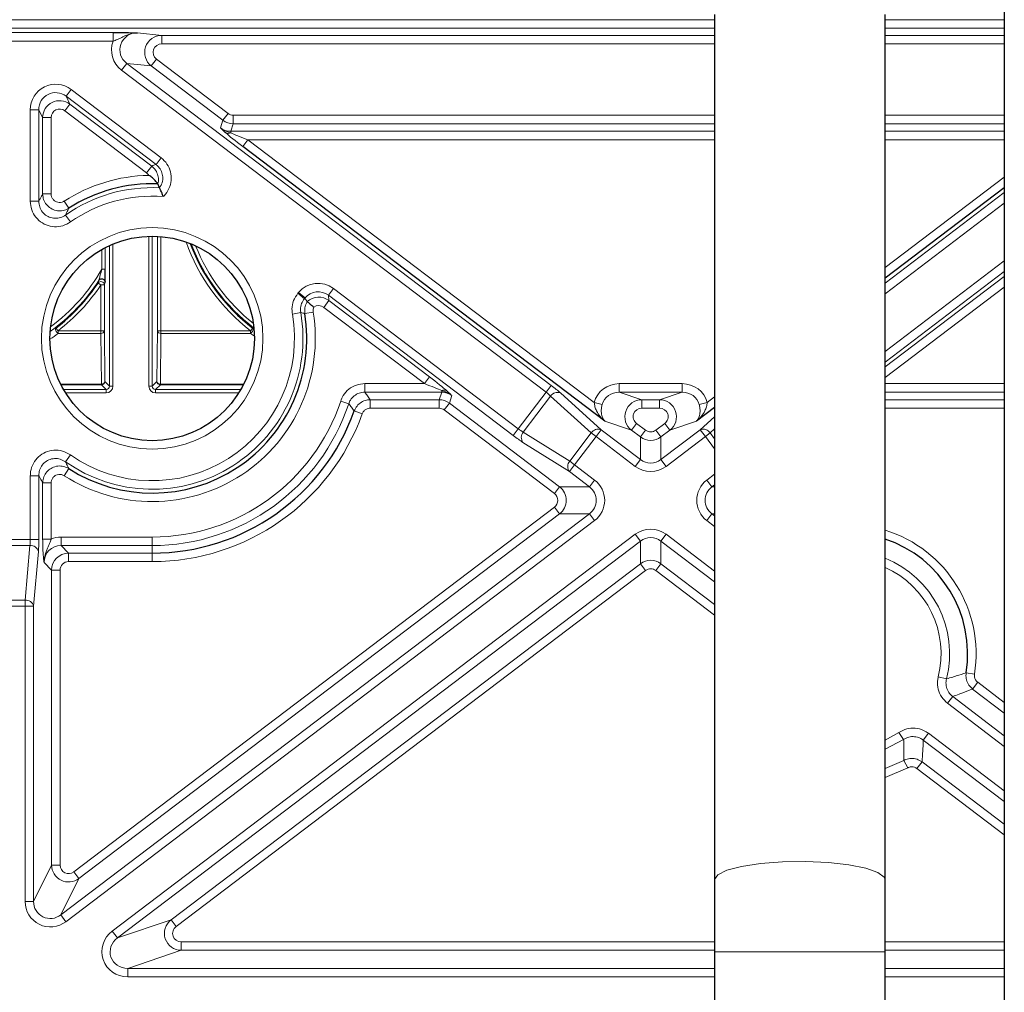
# Model space of a CAD drawing. Header units: millimetres. Extents: x 5 to 418, y 2 to 292.
# Tile 49 of 61: x 361 to 380, y 96 to 115. Entities that reach past the tile are written whole.
import ezdxf

# ---------------------------------------------------------------- set-up
doc = ezdxf.new("R2010")
doc.units = ezdxf.units.MM

msp = doc.modelspace()

# ---------------------------------------------------------------- linework, layer by layer
at = {"color": 7, "linetype": 'Continuous', "lineweight": 25}
for p, q in [((380.0704, 260.5028), (380.0704, 86.8361)), ((374.4037, 115.3361), (374.4037, 98.4187)), ((377.737, 98.4187), (377.737, 115.3361)), ((372.259, 107.382), (365.176, 112.7553)), ((363.515, 112.0245), (363.5147, 112.0249)), ((363.5487, 111.948), (363.515, 112.0245)), ((363.5487, 111.9479), (363.5487, 111.948)), ((380.0704, 111.9504), (377.737, 110.1803)), ((366.4362, 109.7226), (366.4363, 109.7225)), ((374.4037, 107.6515), (374.0484, 107.382)), ((374.4037, 98.4187), (374.4037, 97.0028)), ((377.737, 97.0028), (377.737, 98.4187)), ((374.4037, 97.0028), (374.4037, 85.0028)), ((377.737, 85.0028), (377.737, 97.0028))]:
    msp.add_line(p, q, dxfattribs=at)
at = {"color": 7, "linetype": 'Continuous', "lineweight": 18}
for p, q in [((353.737, 115.2364), (374.4037, 115.2364)), ((377.737, 115.2364), (380.0704, 115.2364)), ((374.4037, 115.0698), (353.737, 115.0698)), ((358.5027, 114.9853), (362.6381, 114.9853)), ((362.6381, 114.8186), (362.6381, 114.9853)), ((363.113, 114.9796), (363.5893, 114.93)), ((380.0704, 115.0698), (377.737, 115.0698)), ((362.6381, 114.8186), (358.5027, 114.8186)), ((363.5893, 114.93), (374.4037, 114.93)), ((363.5893, 114.93), (363.5893, 114.7634)), ((377.737, 114.93), (380.0704, 114.93)), ((374.4037, 114.7634), (363.5893, 114.7634)), ((380.0704, 114.7634), (377.737, 114.7634)), ((363.487, 114.4647), (363.3866, 114.3324)), ((363.487, 114.4647), (364.8881, 113.4017)), ((362.8061, 114.2501), (362.9064, 114.3823)), ((371.1068, 107.953), (362.8061, 114.2501)), ((362.9064, 114.3823), (371.2071, 108.0853)), ((363.3866, 114.3324), (362.9064, 114.3823)), ((364.7878, 113.2694), (363.3866, 114.3324)), ((361.8189, 113.871), (361.7185, 113.7387)), ((361.8189, 113.871), (363.5784, 112.5362)), ((363.478, 112.4039), (361.7185, 113.7387)), ((361.7185, 113.7387), (361.794, 113.5867)), ((361.0197, 111.6874), (361.0197, 113.4741)), ((361.1858, 113.4741), (361.0197, 113.4741)), ((361.1858, 113.4741), (361.1858, 111.6874)), ((361.2612, 113.3222), (361.1858, 113.4741)), ((361.6936, 113.4545), (361.794, 113.5867)), ((363.2936, 112.2407), (361.6936, 113.4545)), ((361.794, 113.5867), (363.394, 112.373)), ((361.2612, 111.8288), (361.2612, 113.3222)), ((361.4272, 113.3222), (361.2612, 113.3222)), ((361.4272, 113.3222), (361.4272, 111.8288)), ((364.7379, 113.1211), (364.7878, 113.2694)), ((364.8881, 113.4017), (364.7878, 113.2694)), ((364.9885, 113.368), (364.9885, 113.2019)), ((364.9885, 113.368), (374.4037, 113.368)), ((377.737, 113.368), (380.0704, 113.368)), ((364.9885, 113.2019), (364.9386, 113.0536)), ((364.9386, 113.0536), (364.9386, 113.0234)), ((364.9386, 113.0536), (374.4037, 113.0536)), ((374.4037, 113.2019), (364.9885, 113.2019)), ((380.0704, 113.2019), (377.737, 113.2019)), ((377.737, 113.0536), (380.0704, 113.0536)), ((365.176, 112.7553), (365.2764, 112.8875)), ((365.2764, 112.8875), (372.0492, 107.7496)), ((374.4037, 112.8875), (365.2764, 112.8875)), ((380.0704, 112.8875), (377.737, 112.8875)), ((363.5784, 112.5362), (363.478, 112.4039)), ((363.394, 112.373), (363.2936, 112.2407)), ((377.737, 110.3887), (380.0704, 112.1588)), ((361.4272, 111.8288), (361.2612, 111.8288)), ((377.737, 110.0856), (380.0704, 111.8557)), ((361.1858, 111.6874), (361.0197, 111.6874)), ((361.7724, 111.5492), (361.6828, 111.689)), ((380.0704, 111.6473), (377.737, 109.8772)), ((361.7087, 111.4156), (361.8041, 111.2798)), ((363.3376, 108.07), (363.3376, 111.0017)), ((363.4043, 111.0028), (363.4043, 108.07)), ((363.5064, 109.1527), (363.5064, 111.0002)), ((363.5731, 110.9956), (363.5731, 109.1527)), ((362.417, 110.3562), (362.417, 110.7425)), ((362.4837, 110.7786), (362.4837, 110.3562)), ((362.5698, 108.07), (362.5698, 110.8206)), ((362.6365, 110.8498), (362.6365, 108.07)), ((362.4837, 110.3562), (362.417, 110.3562)), ((377.737, 108.7491), (380.0704, 110.5192)), ((380.0704, 110.3108), (377.737, 108.5407)), ((377.737, 108.446), (380.0704, 110.2161)), ((362.3456, 110.0861), (362.401, 110.049)), ((362.4677, 110.049), (362.401, 110.049)), ((362.401, 109.1527), (362.401, 110.049)), ((362.4677, 110.049), (362.4677, 109.1527)), ((366.9501, 109.9783), (366.8497, 109.846)), ((366.9501, 109.9783), (370.5636, 107.237)), ((380.0704, 110.0077), (377.737, 108.2376)), ((366.2543, 109.8859), (366.2675, 109.9016)), ((366.3815, 109.7792), (366.2543, 109.8859)), ((366.2675, 109.9016), (366.3947, 109.7949)), ((366.3947, 109.7949), (366.3815, 109.7792)), ((366.3815, 109.7792), (366.3969, 109.775)), ((366.3969, 109.775), (366.3947, 109.7949)), ((366.8497, 109.846), (366.8614, 109.7425)), ((370.4633, 107.1047), (366.8497, 109.846)), ((366.8614, 109.7425), (366.761, 109.6102)), ((368.728, 108.118), (366.761, 109.6102)), ((366.8614, 109.7425), (368.8283, 108.2503)), ((366.3087, 109.5087), (366.1451, 109.4803)), ((366.3883, 109.4904), (366.5522, 109.5171)), ((361.5621, 109.1527), (361.5215, 109.2055)), ((365.3693, 109.2055), (365.3286, 109.1527)), ((361.5621, 109.1527), (361.5621, 109.1016)), ((361.5621, 109.1527), (362.401, 109.1527)), ((362.401, 109.1016), (361.5621, 109.1016)), ((362.4677, 109.1527), (362.401, 109.1527)), ((362.401, 109.1527), (362.401, 109.1016)), ((362.4113, 108.1108), (362.401, 109.1016)), ((362.4677, 109.1527), (362.478, 108.1618)), ((363.4961, 108.1618), (363.5064, 109.1527)), ((363.5731, 109.1527), (363.5064, 109.1527)), ((363.5731, 109.1016), (363.5628, 108.1108)), ((363.5731, 109.1016), (363.5731, 109.1527)), ((363.5731, 109.1527), (365.3286, 109.1527)), ((365.3286, 109.1016), (363.5731, 109.1016)), ((365.3286, 109.1016), (365.3286, 109.1527)), ((368.8283, 108.2503), (368.728, 108.118)), ((361.6137, 108.1108), (362.4113, 108.1108)), ((362.4113, 108.0952), (361.6215, 108.0952)), ((362.4113, 108.0952), (362.4113, 108.1108)), ((362.5031, 108.0034), (362.4113, 108.0952)), ((362.478, 108.1618), (362.5698, 108.07)), ((362.6365, 108.07), (362.5698, 108.07)), ((363.3376, 108.07), (363.4043, 108.07)), ((363.4043, 108.07), (363.4961, 108.1618)), ((363.5628, 108.0952), (363.471, 108.0034)), ((363.5628, 108.0952), (363.5628, 108.1108)), ((363.5628, 108.1108), (365.1938, 108.1108)), ((365.1859, 108.0952), (363.5628, 108.0952)), ((367.5627, 108.118), (368.728, 108.118)), ((367.5627, 108.118), (367.5627, 107.952)), ((371.1068, 107.953), (371.2071, 108.0853)), ((372.5388, 108.118), (373.7686, 108.118)), ((372.5388, 107.952), (372.5388, 108.118)), ((373.7686, 107.952), (373.7686, 108.118)), ((377.737, 108.118), (380.0704, 108.118)), ((361.6713, 108.0034), (362.5031, 108.0034)), ((362.5031, 107.9367), (361.7115, 107.9367)), ((362.5031, 108.0034), (362.5031, 107.9367)), ((363.471, 108.0034), (365.1361, 108.0034)), ((363.471, 108.0034), (363.471, 107.9367)), ((365.0959, 107.9367), (363.471, 107.9367)), ((369.0658, 107.952), (367.5627, 107.952)), ((369.0159, 107.8037), (369.0658, 107.952)), ((369.0658, 107.9822), (369.0658, 107.952)), ((369.2665, 107.8845), (369.2166, 107.7361)), ((370.5636, 107.237), (371.1068, 107.953)), ((371.1955, 107.875), (370.6627, 107.1726)), ((371.9907, 107.1543), (371.1955, 107.875)), ((371.3897, 107.936), (372.1849, 107.2154)), ((372.5388, 107.952), (372.9798, 107.8037)), ((373.7686, 107.952), (372.5388, 107.952)), ((373.3276, 107.8037), (373.7686, 107.952)), ((374.2582, 107.7496), (374.4037, 107.8599)), ((380.0704, 107.952), (377.737, 107.952)), ((367.09, 107.7771), (367.2476, 107.7247)), ((367.6684, 107.8037), (369.0159, 107.8037)), ((367.6684, 107.6376), (367.6684, 107.8037)), ((369.0159, 107.6376), (369.0159, 107.8037)), ((369.2166, 107.7361), (369.1163, 107.6039)), ((369.2166, 107.7361), (371.3724, 106.1007)), ((372.2047, 107.7089), (372.0492, 107.7496)), ((372.9798, 107.8037), (373.3276, 107.8037)), ((372.9798, 107.6376), (372.9798, 107.8037)), ((373.3276, 107.8037), (373.3276, 107.6376)), ((374.1027, 107.7089), (374.2582, 107.7496)), ((377.737, 107.8037), (380.0704, 107.8037)), ((367.5121, 107.5277), (367.3558, 107.5838)), ((369.0159, 107.6376), (367.6684, 107.6376)), ((371.2721, 105.9684), (369.1163, 107.6039)), ((373.3276, 107.6376), (372.9798, 107.6376)), ((374.1225, 107.2154), (374.4037, 107.4702)), ((380.0704, 107.6376), (377.737, 107.6376)), ((372.7791, 107.207), (372.259, 107.382)), ((372.8795, 107.3393), (372.7791, 107.207)), ((372.8795, 107.3393), (373.0534, 107.2074)), ((373.2541, 107.2074), (373.4279, 107.3393)), ((373.5283, 107.207), (373.4279, 107.3393)), ((374.0484, 107.382), (373.5283, 107.207)), ((370.5636, 107.237), (370.4633, 107.1047)), ((370.6627, 107.1726), (371.5709, 106.601)), ((371.5709, 106.601), (371.9907, 107.1543)), ((372.0846, 107.0831), (371.6648, 106.5298)), ((371.9907, 107.1543), (372.0846, 107.0831)), ((372.0846, 107.0831), (372.1849, 107.2154)), ((372.8527, 106.5004), (372.0846, 107.0831)), ((372.1849, 107.2154), (372.953, 106.6327)), ((372.953, 107.0751), (372.7791, 107.207)), ((373.0534, 107.2074), (372.953, 107.0751)), ((373.3544, 107.0751), (373.2541, 107.2074)), ((373.3544, 106.6327), (374.1225, 107.2154)), ((373.5283, 107.207), (373.3544, 107.0751)), ((374.2229, 107.0831), (373.4548, 106.5004)), ((374.2229, 107.0831), (374.1225, 107.2154)), ((374.2229, 107.0831), (374.3167, 107.1543)), ((374.4037, 106.8447), (374.2229, 107.0831)), ((374.4037, 107.2331), (374.3167, 107.1543)), ((374.3167, 107.1543), (374.4037, 107.0397)), ((371.5644, 106.3975), (370.6562, 106.9691)), ((372.953, 106.6327), (372.953, 107.0751)), ((373.3544, 107.0751), (373.3544, 106.6327)), ((361.7087, 106.5899), (361.8041, 106.7258)), ((371.5644, 106.3975), (371.6648, 106.5298)), ((371.5709, 106.601), (371.6648, 106.5298)), ((371.6648, 106.5298), (372.056, 106.233)), ((372.8527, 106.5004), (372.953, 106.6327)), ((373.4548, 106.5004), (373.3544, 106.6327)), ((361.0197, 105.0718), (361.0197, 106.3182)), ((361.1858, 106.3182), (361.0197, 106.3182)), ((361.1858, 106.3182), (361.1858, 105.0718)), ((361.7724, 106.4564), (361.6828, 106.3165)), ((371.9557, 106.1007), (371.5644, 106.3975)), ((374.2514, 106.233), (374.4037, 106.3485)), ((361.2612, 105.0795), (361.2612, 106.1767)), ((361.2612, 106.1767), (361.4272, 106.1767)), ((361.4272, 106.1767), (361.4272, 105.0795)), ((371.9557, 106.1007), (372.056, 106.233)), ((374.2514, 106.233), (374.3517, 106.1007)), ((374.4037, 106.1401), (374.3517, 106.1007)), ((371.3724, 106.1007), (371.2721, 105.9684)), ((371.3724, 106.1007), (371.9557, 106.1007)), ((374.3517, 106.1007), (374.4037, 106.1007)), ((361.6164, 97.728), (371.9557, 105.5716)), ((361.8686, 98.5702), (371.2721, 105.7039)), ((371.3724, 105.5716), (361.9689, 98.4379)), ((371.3724, 105.5716), (371.2721, 105.7039)), ((371.9557, 105.5716), (371.3724, 105.5716)), ((372.056, 105.4393), (371.9557, 105.5716)), ((374.2514, 105.4393), (374.3517, 105.5716)), ((374.3517, 105.5716), (374.4037, 105.5322)), ((374.4037, 105.5716), (374.3517, 105.5716)), ((372.056, 105.4393), (361.7168, 97.5957)), ((374.4037, 105.3238), (374.2514, 105.4393)), ((362.6233, 97.4117), (372.8527, 105.1719)), ((372.953, 105.0396), (372.8527, 105.1719)), ((373.3544, 105.0396), (373.4548, 105.1719)), ((373.4548, 105.1719), (374.4037, 104.452)), ((360.121, 105.0718), (361.0197, 105.0718)), ((361.1858, 105.0718), (361.0197, 105.0718)), ((361.4272, 105.0795), (361.2612, 105.0795)), ((361.6199, 105.118), (361.6199, 104.952)), ((361.6199, 105.118), (363.4037, 105.118)), ((372.953, 105.0396), (362.7237, 97.2794)), ((363.4037, 105.118), (363.4037, 104.952)), ((372.953, 104.5971), (372.953, 105.0396)), ((374.4037, 104.2435), (373.3544, 105.0396)), ((373.3544, 105.0396), (373.3544, 104.5971)), ((361.0112, 104.954), (360.1296, 104.954)), ((360.9177, 103.8849), (361.0112, 104.954)), ((361.1772, 104.8361), (361.0837, 103.7671)), ((363.4037, 104.952), (361.6199, 104.952)), ((361.6199, 104.952), (361.7682, 104.8037)), ((361.7682, 104.8037), (363.4037, 104.8037)), ((361.7682, 104.6376), (361.7682, 104.8037)), ((363.4037, 104.952), (363.4037, 104.8037)), ((363.4037, 104.6376), (363.4037, 104.8037)), ((361.4362, 104.4716), (361.2878, 104.6199)), ((363.4037, 104.6376), (361.7682, 104.6376)), ((363.7716, 97.6319), (372.953, 104.5971)), ((373.0534, 104.4648), (372.953, 104.5971)), ((373.2541, 104.4648), (373.3544, 104.5971)), ((373.3544, 104.5971), (374.4037, 103.8011)), ((361.4362, 98.7024), (361.4362, 104.4716)), ((361.4362, 104.4716), (361.6022, 104.4716)), ((361.6022, 104.4716), (361.6022, 98.7024)), ((373.0534, 104.4648), (363.8719, 97.4996)), ((374.4037, 103.5927), (373.2541, 104.4648)), ((360.2231, 103.8849), (360.9177, 103.8849)), ((360.9177, 103.7671), (360.9177, 103.8849)), ((360.9177, 103.7671), (360.2231, 103.7671)), ((360.9177, 97.9926), (360.9177, 103.7671)), ((360.9177, 103.7671), (361.0837, 103.7671)), ((361.0837, 103.7671), (361.0837, 97.9926)), ((379.4872, 102.4368), (379.3232, 102.463)), ((378.7785, 102.3853), (378.9395, 102.3448)), ((379.5508, 102.2783), (379.4504, 102.146)), ((379.5508, 102.2783), (380.0704, 101.8842)), ((380.0704, 101.6758), (379.4504, 102.146)), ((378.9605, 101.8669), (379.0608, 101.9992)), ((379.0608, 101.9992), (380.0704, 101.2333)), ((380.0704, 101.0249), (378.9605, 101.8669)), ((377.737, 101.148), (378.0092, 101.2974)), ((378.101, 101.1591), (377.737, 100.9677)), ((378.0092, 101.2974), (378.101, 101.1591)), ((378.5858, 101.2793), (378.4855, 101.147)), ((380.0704, 99.9447), (378.4855, 101.147)), ((378.5858, 101.2793), (380.0704, 100.1531)), ((377.737, 100.5923), (378.1043, 100.7507)), ((378.1043, 100.7507), (378.1827, 100.6044)), ((378.4618, 100.7226), (378.3614, 100.5903)), ((378.4618, 100.7226), (380.0704, 99.5022)), ((378.1827, 100.6044), (377.737, 100.4179)), ((380.0704, 99.2938), (378.3614, 100.5903)), ((361.0837, 97.9926), (361.4362, 98.7024)), ((361.4362, 98.7024), (361.6022, 98.7024)), ((361.9689, 98.4379), (361.6164, 97.728)), ((361.9689, 98.4379), (361.8686, 98.5702)), ((360.9177, 97.9926), (361.0837, 97.9926)), ((361.7168, 97.5957), (361.6164, 97.728)), ((362.7237, 97.2794), (363.7716, 97.6319)), ((363.8719, 97.4996), (363.7716, 97.6319)), ((362.7237, 97.2794), (362.6233, 97.4117)), ((363.9723, 97.0353), (363.9723, 97.2013)), ((363.9723, 97.2013), (374.4037, 97.2013)), ((377.737, 97.2013), (380.0704, 97.2013)), ((363.9723, 97.0353), (362.9244, 96.6828)), ((374.4037, 97.0353), (363.9723, 97.0353)), ((377.737, 97.0028), (374.4037, 97.0028)), ((380.0704, 97.0353), (377.737, 97.0353)), ((362.9244, 96.5167), (362.9244, 96.6828)), ((362.9244, 96.6828), (374.4037, 96.6828)), ((377.737, 96.6828), (380.0704, 96.6828)), ((374.4037, 96.5167), (362.9244, 96.5167)), ((380.0704, 96.5167), (377.737, 96.5167))]:
    msp.add_line(p, q, dxfattribs=at)
at = {"color": 7, "linetype": 'Continuous', "lineweight": 18, "flags": 128}
for points in [[(361.5215, 109.2055), (361.5146, 109.1969), (361.5114, 109.1849), (361.5121, 109.1704), (361.5166, 109.1546), (361.5245, 109.1387), (361.5354, 109.1238), (361.5482, 109.1111), (361.5621, 109.1016)], [(365.3286, 109.1016), (365.3425, 109.1111), (365.3554, 109.1238), (365.3662, 109.1387), (365.3742, 109.1546), (365.3787, 109.1704), (365.3793, 109.1849), (365.3761, 109.1969), (365.3693, 109.2055)], [(377.737, 98.4187), (377.7215, 98.4669), (377.5991, 98.5597), (377.3632, 98.642), (377.0315, 98.7078), (376.6285, 98.7522), (376.1841, 98.7718), (375.7313, 98.7652), (375.3036, 98.7329), (374.9328, 98.6774), (374.6463, 98.6026), (374.4655, 98.5142), (374.4037, 98.4187)]]:
    msp.add_lwpolyline(points, dxfattribs=at)
at = {"color": 7, "linetype": 'Continuous', "lineweight": 18}
msp.add_circle((363.4037, 109.0028), 2.1667, dxfattribs=at)
at = {"color": 7, "linetype": 'Continuous', "lineweight": 25}
msp.add_circle((363.4037, 109.0028), 2, dxfattribs=at)
at = {"color": 7, "linetype": 'Continuous', "lineweight": 18}
for centre, radius, start, end in [((364.9889, 113.5353), 0.3333, 232.88878, 269.92652), ((364.892, 113.1276), 0.1141, 241.86493, 294.07022), ((363.4037, 109.0028), 3.1902, 91.2063, 122.64462), ((363.4037, 109.0028), 2.9487, 87.18189, 125.08768), ((363.4037, 109.0028), 2.7827, 85.5545, 125.08768), ((367.6537, 112.1695), 3.8088, 199.63083, 232.3777), ((367.6537, 112.1695), 3.7273, 200.71072, 232.66873), ((367.6537, 112.1695), 3.6606, 201.74553, 231.63392), ((359.237, 112.1695), 3.6606, 306.53872, 330.30724), ((359.237, 112.1695), 3.7273, 305.63073, 326.91507), ((359.237, 112.1695), 3.8088, 307.6223, 326.17059), ((362.401, 110.049), 0.0667, 0.02859, 146.142), ((362.4159, 110.0984), 0.0666, 0.01946, 46.50415), ((363.4037, 109.0028), 3.1902, 237.35538, 9.27815), ((363.4037, 109.0028), 2.9487, 234.91232, 9.87979), ((363.4037, 109.0028), 2.7827, 234.91232, 9.87979), ((362.4076, 109.1621), 0.0609, 263.83511, 351.07443), ((363.5665, 109.1621), 0.0609, 188.92557, 276.16489), ((362.4113, 108.1619), 0.0667, 270.00511, 359.99489), ((362.4179, 108.1713), 0.0609, 263.83511, 351.07443), ((363.5628, 108.1619), 0.0667, 180.00511, 269.99489), ((363.5562, 108.1713), 0.0609, 188.92557, 276.16489), ((369.1124, 107.878), 0.1141, 61.86493, 114.07022), ((371.3299, 107.787), 0.1606, 68.10517, 146.79056), ((363.4037, 109.0028), 3.8848, 270, 341.60817), ((363.4037, 109.0028), 4.0508, 270, 341.60817), ((369.0155, 107.4703), 0.3333, 52.88878, 89.92652), ((363.4037, 109.0028), 4.3652, 270, 340.24953), ((370.7836, 107.0669), 0.1606, 138.84003, 217.52542), ((372.125, 107.0664), 0.1606, 68.10517, 146.79056), ((374.1824, 107.0664), 0.1606, 33.20944, 111.89483), ((371.6918, 106.4953), 0.1606, 138.84003, 217.52542), ((376.987, 102.8361), 2.5318, 350.92495, 72.76885), ((361.0223, 104.7938), 0.1606, 15.28987, 93.97527), ((376.987, 102.8361), 2.0133, 345.87431, 68.12884), ((376.987, 102.8361), 1.8473, 345.87431, 66.04602), ((360.9288, 103.7247), 0.1606, 15.28987, 93.97527)]:
    msp.add_arc(centre, radius, start, end, dxfattribs=at)
at = {"color": 7, "linetype": 'Continuous', "lineweight": 25}
for centre, radius, start, end in [((363.4037, 109.0028), 3.0242, 87.8963, 122.64462), ((367.6537, 112.1695), 3.7422, 200.50011, 232.3777), ((362.4159, 110.0984), 0.0667, 46.49347, 146.88456), ((359.237, 112.1695), 3.7422, 307.6223, 326.17059), ((363.4037, 109.0028), 3.0242, 237.35538, 9.27815), ((363.4037, 109.0028), 4.1991, 270, 340.24953), ((376.987, 102.8361), 2.3658, 350.92495, 71.5174)]:
    msp.add_arc(centre, radius, start, end, dxfattribs=at)
at = {"color": 7, "linetype": 'Continuous', "lineweight": 18}
for centre, major_axis, ratio, start_param, end_param in [((363.1144, 114.6461), (0.3409, -0.0355), 0.9726189, 1.6759217, 4.1608249), ((363.1144, 114.6461), (0.5043, -0.0525), 0.9860716, 2.894513, 4.1608249), ((363.5898, 114.5967), (0.3316, -0.0345), 0.9999016, 1.6759217, 4.1608249), ((363.5898, 114.5967), (0.1681, -0.0175), 0.9860716, 1.6759217, 4.1608249), ((361.5216, 113.4665), (0.2266, -0.4564), 0.9811962, 2.0393017, 4.2438836), ((361.5216, 113.4665), (-0.1539, 0.3099), 0.9632536, 5.1808944, 7.3854762), ((361.5945, 113.3196), (-0.1483, 0.2986), 0.9998199, 5.1808944, 7.3854762), ((361.5945, 113.3196), (0.0755, -0.1521), 0.9811962, 2.0393017, 4.2438836), ((364.9889, 113.5353), (0.0534, 0.1586), 0.9957668, 2.8183747, 3.4648106), ((364.9399, 113.3895), (0.1072, 0.3186), 0.9915782, 2.8183747, 3.4648106), ((365.2243, 112.7553), (0.4417, -0.3325), 0.0526206, 3.6898323, 4.6426065), ((365.3246, 112.8875), (0.442, -0.1659), 0.0360818, 3.6637804, 4.6165546), ((366.6496, 109.5762), (-0.0562, 0.5005), 0.992783, 5.5259718, 7.0403988), ((366.6496, 109.5762), (-0.0377, 0.3361), 0.9856949, 5.5259718, 7.0403988), ((366.6609, 109.4762), (-0.0372, 0.3313), 0.9999738, 5.5259718, 6.9107652), ((366.6609, 109.4762), (-0.0187, 0.1668), 0.992783, 5.5259718, 6.779485), ((359.237, 112.1583), (0, 3.8406), 0.9999459, 3.7410483, 3.7919027), ((367.6537, 112.1583), (0, 3.8406), 0.9999459, 2.4912826, 2.5154794), ((368.7801, 108.2503), (0.4417, -0.3325), 0.0526206, 0.5482397, 1.5010139), ((362.5031, 108.07), (-0.0943, 0.0943), 0.9999239, 2.3562326, 3.9269527), ((362.5031, 108.07), (0.0472, -0.0472), 0.9997716, 5.4978252, 7.0685454), ((363.471, 108.07), (0.0943, 0.0943), 0.9999239, 2.3562326, 3.9269527), ((363.471, 108.07), (0.0472, 0.0472), 0.9997716, 2.3562326, 3.9269527), ((368.6797, 108.118), (0.442, -0.1659), 0.0360818, 0.5221878, 1.474962), ((371.1895, 108.062), (0.2656, -0.2015), 0.0874887, 0.7853982, 1.5707963), ((372.5501, 107.6161), (-0.4914, 0.1653), 0.9643524, 5.0480151, 6.349752), ((373.7573, 107.6161), (-0.4914, -0.1653), 0.9643524, 3.075026, 4.3767628), ((369.0645, 107.6161), (0.1072, 0.3186), 0.9915782, 5.9599673, 6.6064033), ((371.0892, 107.9298), (0.1328, -0.1007), 0.1749773, 0.7853982, 1.5707963), ((372.5501, 107.6161), (0.3391, -0.1141), 0.9317305, 1.9064225, 3.2081594), ((373.7573, 107.6161), (0.3391, 0.1141), 0.9317305, 6.2166186, 7.5183555), ((372.9836, 107.4703), (0.3161, -0.1063), 0.9993416, 1.9064225, 4.3767628), ((373.3238, 107.4703), (0.3161, 0.1063), 0.9993416, 5.0480151, 7.5183555), ((369.0155, 107.4703), (-0.0534, -0.1586), 0.9957668, 2.8183747, 3.4648106), ((372.9836, 107.4703), (-0.1638, 0.0551), 0.9643524, 5.0480151, 7.5183555), ((373.3238, 107.4703), (-0.1638, -0.0551), 0.9643524, 1.9064225, 4.3767628), ((370.4809, 107.128), (0.2656, -0.2015), 0.0874887, 4.712389, 5.4977871), ((370.5812, 107.2602), (0.1328, -0.1007), 0.1749773, 4.712389, 5.4977871), ((373.1537, 107.3413), (0, 0.1677), 0.9940243, 2.4954807, 3.7877046), ((373.1537, 107.3413), (0, 0.3333), 0.999982, 2.4954807, 3.7877046), ((373.1537, 106.902), (0, 0.503), 0.9940243, 2.4954807, 3.7877046), ((373.1537, 106.902), (0, 0.3373), 0.9881372, 2.4954807, 3.7877046), ((371.7487, 105.8361), (-0.5052, 0), 0.9896847, 2.2247915, 4.0583938), ((374.5588, 105.8361), (0.5052, 0), 0.9896847, 2.2247915, 4.0583938), ((371.1696, 105.8361), (-0.1684, 0), 0.9896847, 2.2247915, 4.0583938), ((371.1696, 105.8361), (0.3334, 0), 0.9999462, 5.3663842, 7.1999864), ((371.7487, 105.8361), (0.3403, 0), 0.9796315, 5.3663842, 7.1999864), ((374.5588, 105.8361), (0.3403, 0), 0.9796315, 2.2247915, 4.0583938), ((373.1537, 104.7702), (0, -0.503), 0.9940243, 2.4954807, 3.7877046), ((360.9906, 105.0718), (0, 0.1667), 0.1749773, 3.9269908, 4.712389), ((361.1566, 105.0718), (0, 0.3333), 0.0874887, 3.9269908, 4.712389), ((361.6237, 104.6161), (-0.3562, 0.3562), 0.9924325, 5.5015852, 5.8961819), ((373.1537, 104.7702), (0, 0.3373), 0.9881372, 5.6370734, 6.9292972), ((361.6237, 104.6161), (0.2393, -0.2393), 0.9850067, 2.3599926, 3.9231927), ((361.7695, 104.4703), (0.2357, -0.2357), 0.9999711, 2.3599926, 3.9231927), ((361.7695, 104.4703), (-0.1187, 0.1187), 0.9924325, 5.5015852, 7.0647854), ((373.1537, 104.331), (0, 0.3333), 0.999982, 5.6370734, 6.9292972), ((373.1537, 104.331), (0, -0.1677), 0.9940243, 2.4954807, 3.7877046), ((361.7695, 98.705), (0.1483, 0.2986), 0.9998199, 2.0393017, 4.2438836), ((361.7695, 98.705), (0.0755, 0.1521), 0.9811962, 2.0393017, 4.2438836), ((361.4196, 98.0003), (0.2266, 0.4564), 0.9811962, 2.0393017, 4.2438836), ((361.4196, 98.0003), (0.1539, 0.3099), 0.9632536, 2.0393017, 4.2438836), ((363.976, 97.3686), (0.3161, 0.1063), 0.9993416, 1.9064225, 4.3767628), ((363.976, 97.3686), (0.1638, 0.0551), 0.9643524, 1.9064225, 4.3767628), ((362.9357, 97.0186), (0.4914, 0.1653), 0.9643524, 1.9064225, 4.3767628), ((362.9357, 97.0186), (0.3391, 0.1141), 0.9317305, 1.9064225, 4.3767628)]:
    msp.add_ellipse(centre, major_axis=major_axis, ratio=ratio, start_param=start_param, end_param=end_param, dxfattribs=at)
at = {"color": 7, "linetype": 'Continuous', "lineweight": 25}
for points, knots in [([(362.6381, 114.9853), (362.6842, 114.9852), (362.7761, 114.985), (362.9286, 114.9835), (363.0319, 114.9815), (363.0959, 114.98), (363.1126, 114.9796), (363.113, 114.9796)], [0, 0, 0, 0, 0.22990178, 0.45875438, 0.85963105, 0.9964804, 1, 1, 1, 1]), ([(363.5147, 112.0249), (363.5126, 112.0278), (363.5084, 112.0334), (363.4895, 112.0577), (363.4583, 112.0941), (363.4088, 112.1438), (363.363, 112.1774), (363.337, 112.192), (363.3365, 112.1923)], [0, 0, 0, 0, 0.1519703, 0.3033794, 0.467543, 0.716774, 0.9949524, 1, 1, 1, 1]), ([(363.6194, 111.7771), (363.6192, 111.7776), (363.6149, 111.7898), (363.6034, 111.8213), (363.5852, 111.8673), (363.5671, 111.9089), (363.5534, 111.9383), (363.5503, 111.9447), (363.5487, 111.9479)], [0, 0, 0, 0, 0.00662998, 0.14823281, 0.38564292, 0.59949178, 0.79947186, 1, 1, 1, 1]), ([(362.4825, 110.0984), (362.4825, 110.0985), (362.4827, 110.0992), (362.4829, 110.1072), (362.4831, 110.1322), (362.4834, 110.1717), (362.4836, 110.2475), (362.4837, 110.311), (362.4837, 110.3562)], [0, 0, 0, 0, 0.0175947, 0.1210981, 0.2236128, 0.3974012, 0.5702421, 1, 1, 1, 1]), ([(362.4617, 110.1467), (362.4652, 110.143), (362.4715, 110.1362), (362.4775, 110.1246), (362.4806, 110.1152), (362.4818, 110.1087), (362.482, 110.1065), (362.482, 110.1061)], [0, 0, 0, 0, 0.3204382, 0.5949771, 0.8144902, 0.9666808, 1, 1, 1, 1]), ([(366.3969, 109.775), (366.397, 109.7749), (366.4089, 109.7586), (366.422, 109.7412), (366.4357, 109.7233), (366.4362, 109.7226)], [0, 0, 0, 0, 0.00858876, 0.96064594, 1, 1, 1, 1]), ([(366.4363, 109.7225), (366.4391, 109.7202), (366.4446, 109.7155), (366.4702, 109.6941), (366.5052, 109.6647), (366.5385, 109.6367), (366.5589, 109.6196), (366.565, 109.6145), (366.5655, 109.614)], [0, 0, 0, 0, 0.2251194, 0.4502146, 0.6760107, 0.9039291, 0.9914634, 1, 1, 1, 1])]:
    msp.add_open_spline(points, degree=3, knots=knots, dxfattribs=at)
at = {"color": 7, "linetype": 'Continuous', "lineweight": 18}
for points, knots in [([(362.6381, 114.8186), (362.6654, 114.8276), (362.7253, 114.8471), (362.8456, 114.9089), (362.9721, 114.9693), (363.0807, 114.9797), (363.1123, 114.9796), (363.113, 114.9796)], [0, 0, 0, 0, 0.1617643, 0.3549081, 0.8114865, 0.9958095, 1, 1, 1, 1]), ([(364.8382, 113.0269), (364.82, 113.0435), (364.7926, 113.0685), (364.7613, 113.0984), (364.7459, 113.1133), (364.7382, 113.1208), (364.7379, 113.1211)], [0, 0, 0, 0, 0.4921164, 0.7409764, 0.9901683, 1, 1, 1, 1]), ([(364.7379, 113.1211), (364.7384, 113.1207), (364.7548, 113.1074), (364.7883, 113.0843), (364.8543, 113.0497), (364.9057, 113.0337), (364.9386, 113.0234)], [0, 0, 0, 0, 0.00916567, 0.28056498, 0.5387879, 1, 1, 1, 1]), ([(363.5784, 112.5362), (363.6198, 112.4979), (363.7026, 112.4213), (363.7695, 112.2626), (363.7832, 112.0934), (363.7392, 111.929), (363.671, 111.8276), (363.6253, 111.7828), (363.6194, 111.7771)], [0, 0, 0, 0, 0.1946795, 0.389391, 0.5833237, 0.777032, 0.9714098, 1, 1, 1, 1]), ([(363.394, 112.373), (363.4068, 112.3802), (363.4307, 112.3938), (363.4631, 112.4007), (363.478, 112.4039)], [0, 0, 0, 0, 0.539507, 1, 1, 1, 1]), ([(363.394, 112.373), (363.4215, 112.3474), (363.4765, 112.2964), (363.5208, 112.191), (363.5298, 112.0969), (363.5186, 112.0425), (363.515, 112.0245)], [0, 0, 0, 0, 0.2863708, 0.5727377, 0.8589405, 1, 1, 1, 1]), ([(363.5487, 111.948), (363.5674, 111.9807), (363.6049, 112.0462), (363.6156, 112.1606), (363.5899, 112.27), (363.5385, 112.3527), (363.4942, 112.3902), (363.478, 112.4039)], [0, 0, 0, 0, 0.2205781, 0.4408169, 0.6582513, 0.8748873, 1, 1, 1, 1]), ([(363.3365, 112.1923), (363.335, 112.1949), (363.3238, 112.2134), (363.3076, 112.2281), (363.2936, 112.2407)], [0, 0, 0, 0, 0.1404176, 1, 1, 1, 1]), ([(361.1858, 111.6874), (361.1942, 111.7035), (361.2193, 111.7516), (361.2445, 111.798), (361.2612, 111.8288)], [0, 0, 0, 0, 0.3349606, 1, 1, 1, 1]), ([(361.7724, 111.5492), (361.7611, 111.5426), (361.718, 111.5176), (361.6327, 111.494), (361.5209, 111.4997), (361.4162, 111.542), (361.3313, 111.6169), (361.273, 111.7164), (361.2651, 111.7914), (361.2612, 111.8288)], [0, 0, 0, 0, 0.0557837, 0.2120831, 0.3676796, 0.5239232, 0.6819202, 0.8413186, 1, 1, 1, 1]), ([(361.4272, 111.8288), (361.4291, 111.8099), (361.4327, 111.7721), (361.4616, 111.7219), (361.504, 111.6842), (361.5565, 111.6631), (361.6126, 111.6606), (361.6555, 111.6729), (361.6771, 111.6857), (361.6828, 111.689)], [0, 0, 0, 0, 0.1592896, 0.3186558, 0.476167, 0.6318641, 0.787252, 0.9439319, 1, 1, 1, 1]), ([(361.8041, 111.2798), (361.7813, 111.2653), (361.7115, 111.2211), (361.576, 111.1824), (361.4078, 111.1896), (361.2504, 111.2527), (361.123, 111.3658), (361.0363, 111.5168), (361.0252, 111.6305), (361.0197, 111.6874)], [0, 0, 0, 0, 0.0746985, 0.2280348, 0.3800912, 0.532589, 0.6870978, 0.8435895, 1, 1, 1, 1]), ([(361.1858, 111.6874), (361.1891, 111.649), (361.1959, 111.5726), (361.2531, 111.4708), (361.338, 111.3947), (361.4433, 111.3527), (361.556, 111.3488), (361.6466, 111.3757), (361.6933, 111.4058), (361.7087, 111.4156)], [0, 0, 0, 0, 0.1574972, 0.3139704, 0.4676349, 0.6191357, 0.7707493, 0.9246484, 1, 1, 1, 1]), ([(361.7724, 111.5492), (361.7582, 111.5201), (361.7369, 111.4762), (361.7158, 111.4308), (361.7087, 111.4156)], [0, 0, 0, 0, 0.6650735, 1, 1, 1, 1]), ([(362.417, 110.3562), (362.4074, 110.3174), (362.3941, 110.2638), (362.3771, 110.1985), (362.3684, 110.1654), (362.3631, 110.1456), (362.3609, 110.1377), (362.3602, 110.1352), (362.36, 110.1349), (362.36, 110.1348)], [0, 0, 0, 0, 0.480327, 0.6627646, 0.8312354, 0.916865, 0.9566777, 0.9888754, 1, 1, 1, 1]), ([(362.3456, 110.0861), (362.3481, 110.0942), (362.3528, 110.1103), (362.3576, 110.1267), (362.36, 110.1348)], [0, 0, 0, 0, 0.5042499, 1, 1, 1, 1]), ([(362.4825, 110.0984), (362.4801, 110.0902), (362.4751, 110.0736), (362.4702, 110.0572), (362.4677, 110.049)], [0, 0, 0, 0, 0.4957502, 1, 1, 1, 1]), ([(366.1451, 109.4803), (366.1415, 109.5125), (366.1316, 109.6003), (366.1593, 109.7467), (366.2226, 109.8395), (366.2543, 109.8859)], [0, 0, 0, 0, 0.22547534, 0.6127456, 1, 1, 1, 1]), ([(366.3815, 109.7792), (366.3603, 109.7483), (366.318, 109.6864), (366.2996, 109.5887), (366.3062, 109.5303), (366.3087, 109.5087)], [0, 0, 0, 0, 0.3872899, 0.7744518, 1, 1, 1, 1]), ([(366.3883, 109.4904), (366.386, 109.5278), (366.3813, 109.6025), (366.4104, 109.6804), (366.433, 109.7173), (366.4362, 109.7226)], [0, 0, 0, 0, 0.4618868, 0.9238888, 1, 1, 1, 1]), ([(366.5655, 109.614), (366.5603, 109.6005), (366.5482, 109.5694), (366.5508, 109.536), (366.5522, 109.5171)], [0, 0, 0, 0, 0.4363755, 1, 1, 1, 1]), ([(366.3883, 109.4904), (366.3749, 109.4935), (366.3483, 109.4997), (366.3218, 109.5058), (366.3087, 109.5087)], [0, 0, 0, 0, 0.5077144, 1, 1, 1, 1]), ([(367.09, 107.7771), (367.1051, 107.8137), (367.1415, 107.9021), (367.246, 108.0156), (367.3944, 108.1016), (367.5066, 108.1126), (367.5627, 108.118)], [0, 0, 0, 0, 0.1907597, 0.4601234, 0.7300761, 1, 1, 1, 1]), ([(367.5627, 107.952), (367.5252, 107.9485), (367.4504, 107.9413), (367.3513, 107.884), (367.2817, 107.8082), (367.2576, 107.7492), (367.2476, 107.7247)], [0, 0, 0, 0, 0.2700799, 0.5398394, 0.8090741, 1, 1, 1, 1]), ([(367.5627, 107.952), (367.5801, 107.9277), (367.6157, 107.8783), (367.6506, 107.8288), (367.6684, 107.8037)], [0, 0, 0, 0, 0.4906615, 1, 1, 1, 1]), ([(369.2665, 107.8845), (369.266, 107.8849), (369.2495, 107.8982), (369.2161, 107.9212), (369.1501, 107.9559), (369.0987, 107.9719), (369.0658, 107.9822)], [0, 0, 0, 0, 0.0091657, 0.280565, 0.5387879, 1, 1, 1, 1]), ([(369.1662, 107.9786), (369.1844, 107.9621), (369.2118, 107.9371), (369.2431, 107.9072), (369.2585, 107.8923), (369.2662, 107.8848), (369.2665, 107.8845)], [0, 0, 0, 0, 0.4921164, 0.7409764, 0.9901683, 1, 1, 1, 1]), ([(367.3558, 107.5838), (367.3376, 107.6078), (367.3019, 107.6548), (367.2654, 107.7017), (367.2476, 107.7247)], [0, 0, 0, 0, 0.5093413, 1, 1, 1, 1]), ([(367.3558, 107.5838), (367.372, 107.6177), (367.4043, 107.6854), (367.4917, 107.7591), (367.5838, 107.7981), (367.6447, 107.8021), (367.6684, 107.8037)], [0, 0, 0, 0, 0.2750277, 0.5502864, 0.8249291, 1, 1, 1, 1]), ([(372.259, 107.382), (372.2584, 107.3825), (372.2249, 107.4104), (372.1633, 107.4721), (372.0992, 107.5696), (372.0597, 107.664), (372.0526, 107.7219), (372.0492, 107.7496)], [0, 0, 0, 0, 0.00569575, 0.31488842, 0.62279019, 0.82042966, 1, 1, 1, 1]), ([(372.2047, 107.7089), (372.1997, 107.6867), (372.1933, 107.658), (372.1871, 107.6027), (372.187, 107.531), (372.2087, 107.4471), (372.2397, 107.401), (372.2587, 107.3823), (372.259, 107.382)], [0, 0, 0, 0, 0.1488295, 0.1913414, 0.3896494, 0.6921544, 0.9951678, 1, 1, 1, 1]), ([(374.2582, 107.7496), (374.2548, 107.7219), (374.2477, 107.664), (374.2082, 107.5696), (374.1441, 107.4721), (374.0826, 107.4104), (374.049, 107.3825), (374.0484, 107.382)], [0, 0, 0, 0, 0.17957034, 0.37720981, 0.68511158, 0.99430425, 1, 1, 1, 1]), ([(374.0484, 107.382), (374.0487, 107.3823), (374.0677, 107.401), (374.0987, 107.4471), (374.1204, 107.531), (374.1203, 107.6027), (374.1141, 107.658), (374.1077, 107.6867), (374.1027, 107.7089)], [0, 0, 0, 0, 0.0048322, 0.3078456, 0.6103506, 0.8086586, 0.8511705, 1, 1, 1, 1]), ([(367.6684, 107.6376), (367.6565, 107.6369), (367.626, 107.6349), (367.5799, 107.6155), (367.5362, 107.5786), (367.5201, 107.5447), (367.5121, 107.5277)], [0, 0, 0, 0, 0.1751642, 0.4497402, 0.7248842, 1, 1, 1, 1]), ([(361.0197, 106.3182), (361.021, 106.3453), (361.025, 106.4278), (361.0712, 106.5609), (361.1737, 106.6944), (361.3159, 106.7869), (361.4817, 106.8261), (361.655, 106.8103), (361.7544, 106.754), (361.8041, 106.7258)], [0, 0, 0, 0, 0.0746945, 0.2280414, 0.3801012, 0.5325904, 0.687091, 0.8435864, 1, 1, 1, 1]), ([(361.7087, 106.5899), (361.6754, 106.6092), (361.6089, 106.6476), (361.4928, 106.6593), (361.3818, 106.6336), (361.2868, 106.5716), (361.2189, 106.4816), (361.1887, 106.392), (361.1865, 106.3365), (361.1858, 106.3182)], [0, 0, 0, 0, 0.1575077, 0.3139825, 0.4676353, 0.6191291, 0.7707499, 0.9246574, 1, 1, 1, 1]), ([(361.2612, 106.1767), (361.2618, 106.1898), (361.2639, 106.2396), (361.29, 106.3242), (361.3551, 106.4153), (361.4473, 106.4806), (361.5562, 106.5117), (361.6713, 106.5071), (361.7388, 106.4732), (361.7724, 106.4564)], [0, 0, 0, 0, 0.055783, 0.2120852, 0.3676821, 0.5239232, 0.6819184, 0.8413184, 1, 1, 1, 1]), ([(361.7087, 106.5899), (361.7158, 106.5747), (361.7369, 106.5294), (361.7582, 106.4855), (361.7724, 106.4564)], [0, 0, 0, 0, 0.33492648, 1, 1, 1, 1]), ([(361.2612, 106.1767), (361.2445, 106.2076), (361.2193, 106.2539), (361.1942, 106.3021), (361.1858, 106.3182)], [0, 0, 0, 0, 0.6650394, 1, 1, 1, 1]), ([(361.6828, 106.3165), (361.6659, 106.3252), (361.6321, 106.3425), (361.5742, 106.3453), (361.5196, 106.3299), (361.4735, 106.2971), (361.4411, 106.2512), (361.4284, 106.2085), (361.4275, 106.1834), (361.4272, 106.1767)], [0, 0, 0, 0, 0.1592904, 0.3186574, 0.4761663, 0.6318613, 0.7872504, 0.943933, 1, 1, 1, 1]), ([(361.2878, 104.6199), (361.2878, 104.6204), (361.2864, 104.6318), (361.2795, 104.6889), (361.2701, 104.7859), (361.2625, 104.9383), (361.2616, 105.0323), (361.2612, 105.0795)], [0, 0, 0, 0, 0.0036787, 0.1029285, 0.5095747, 0.7542702, 1, 1, 1, 1]), ([(361.4272, 105.0795), (361.4177, 105.0508), (361.3968, 104.988), (361.3395, 104.8635), (361.2915, 104.7409), (361.2872, 104.643), (361.2878, 104.6206), (361.2878, 104.6199)], [0, 0, 0, 0, 0.1785107, 0.3903797, 0.8601528, 0.9956665, 1, 1, 1, 1]), ([(378.9395, 102.3448), (378.9802, 102.3563), (379.0446, 102.3745), (379.1729, 102.4134), (379.2597, 102.442), (379.3232, 102.463)], [0, 0, 0, 0, 0.31348531, 0.4967216, 1, 1, 1, 1]), ([(379.4504, 102.146), (379.4445, 102.1508), (379.4096, 102.1786), (379.3575, 102.2437), (379.3166, 102.3506), (379.321, 102.4255), (379.3232, 102.463)], [0, 0, 0, 0, 0.0636094, 0.3754372, 0.6878091, 1, 1, 1, 1]), ([(378.9605, 101.8669), (378.9191, 101.9052), (378.8364, 101.9817), (378.77, 102.14), (378.7571, 102.2796), (378.7733, 102.3598), (378.7785, 102.3853)], [0, 0, 0, 0, 0.2886739, 0.577374, 0.8655571, 1, 1, 1, 1]), ([(378.9395, 102.3448), (378.936, 102.3278), (378.925, 102.2743), (378.9335, 102.1811), (378.9779, 102.0755), (379.0332, 102.0246), (379.0608, 101.9992)], [0, 0, 0, 0, 0.1345668, 0.4226841, 0.7112012, 1, 1, 1, 1]), ([(379.4872, 102.4368), (379.4861, 102.4181), (379.4838, 102.3806), (379.5042, 102.3271), (379.5303, 102.2946), (379.5478, 102.2807), (379.5508, 102.2783)], [0, 0, 0, 0, 0.3122482, 0.6245198, 0.9363535, 1, 1, 1, 1]), ([(379.4504, 102.146), (379.3861, 102.1206), (379.2983, 102.086), (379.168, 102.0374), (379.1023, 102.014), (379.0608, 101.9992)], [0, 0, 0, 0, 0.5032634, 0.6865014, 1, 1, 1, 1]), ([(378.0092, 101.2974), (378.0589, 101.3239), (378.1584, 101.3768), (378.3296, 101.3873), (378.477, 101.3511), (378.5548, 101.2998), (378.5858, 101.2793)], [0, 0, 0, 0, 0.27306673, 0.54616192, 0.81868058, 1, 1, 1, 1]), ([(378.4855, 101.147), (378.4648, 101.1608), (378.413, 101.1951), (378.3147, 101.2194), (378.2005, 101.2123), (378.1342, 101.1768), (378.101, 101.1591)], [0, 0, 0, 0, 0.181479, 0.4538796, 0.7267829, 1, 1, 1, 1]), ([(378.1043, 100.7507), (378.1052, 100.8188), (378.1064, 100.9117), (378.1047, 101.048), (378.1024, 101.1161), (378.101, 101.1591)], [0, 0, 0, 0, 0.5038024, 0.68693638, 1, 1, 1, 1]), ([(378.4855, 101.147), (378.4838, 101.1021), (378.4813, 101.0309), (378.4739, 100.889), (378.4669, 100.793), (378.4618, 100.7226)], [0, 0, 0, 0, 0.31307932, 0.49621529, 1, 1, 1, 1]), ([(378.1043, 100.7507), (378.1171, 100.7569), (378.1634, 100.7793), (378.2522, 100.7955), (378.3658, 100.7813), (378.4298, 100.7422), (378.4618, 100.7226)], [0, 0, 0, 0, 0.1134751, 0.4086681, 0.704435, 1, 1, 1, 1]), ([(378.3614, 100.5903), (378.3454, 100.6001), (378.3134, 100.6198), (378.2567, 100.6269), (378.2122, 100.6188), (378.1891, 100.6075), (378.1827, 100.6044)], [0, 0, 0, 0, 0.2956342, 0.5912938, 0.886461, 1, 1, 1, 1])]:
    msp.add_open_spline(points, degree=3, knots=knots, dxfattribs=at)

doc.saveas('drawing.dxf')
